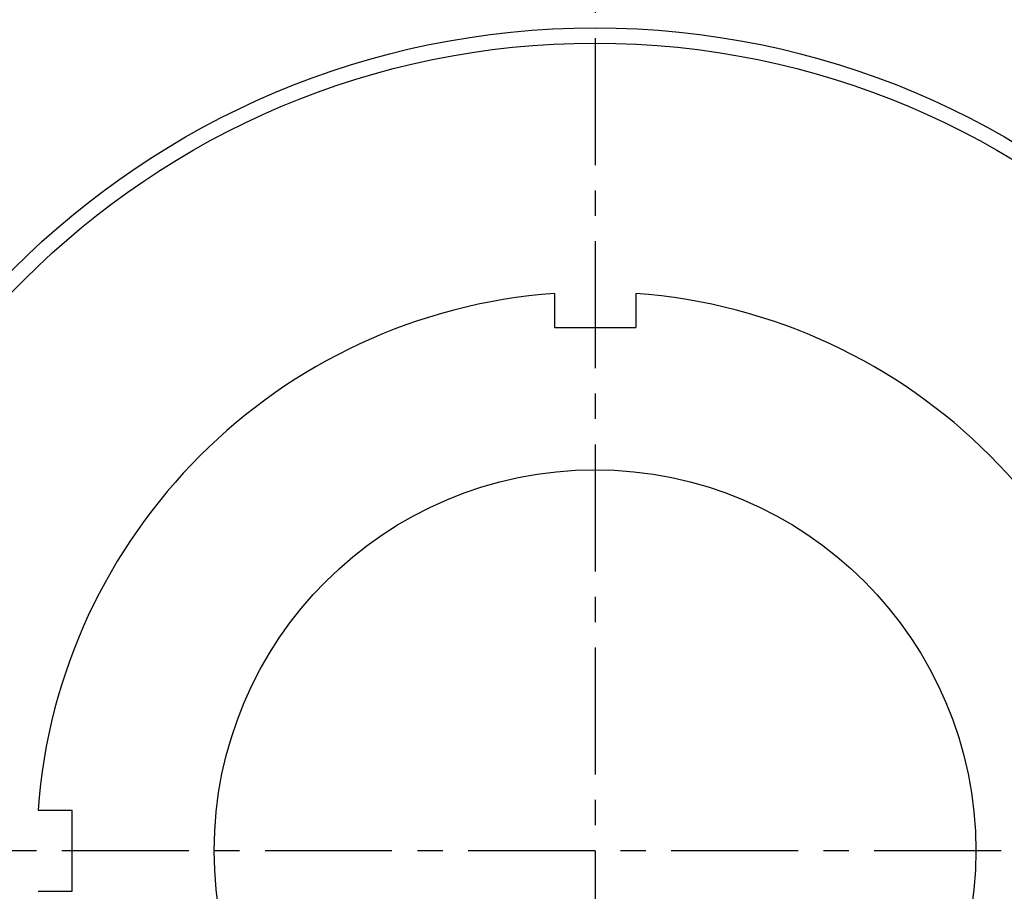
# Model space of a CAD drawing. Extents: x -140 to 296, y -140 to 296.
# Tile 3 of 15: x -57 to 40, y -4 to 82. Entities that reach past the tile are written whole.
import ezdxf

# ---------------------------------------------------------------- set-up
doc = ezdxf.new("R2010")
doc.units = 0
doc.header["$LTSCALE"] = 10
doc.linetypes.add('CENTER', pattern=[2, 1.25, -0.25, 0.25, -0.25])
doc.layers.get('0').update_dxf_attribs({"linetype": 'CONTINUOUS'})
doc.layers.add('CENTER', color=1, linetype='CENTER')

msp = doc.modelspace()

# ---------------------------------------------------------------- linework, layer by layer
for p, q in [((-4, 54.854), (-4, 51.5)), ((4, 54.854), (4, 51.5)), ((-4, 51.5), (4, 51.5)), ((-54.854, 4), (-51.5, 4)), ((-51.5, -4), (-51.5, 4)), ((-54.854, -4), (-51.5, -4))]:
    msp.add_line(p, q)
for radius in [130, 81, 79.5, 37.5]:
    msp.add_circle((0, 0), radius)
for start, end in [(94.17065, 175.82935), (4.17065, 85.82935)]:
    msp.add_arc((0, 0), 55, start, end)
at = {"layer": 'CENTER'}
for p, q in [((0, 140), (0, -140)), ((140, 0), (-140, 0))]:
    msp.add_line(p, q, dxfattribs=at)

doc.saveas('drawing.dxf')
